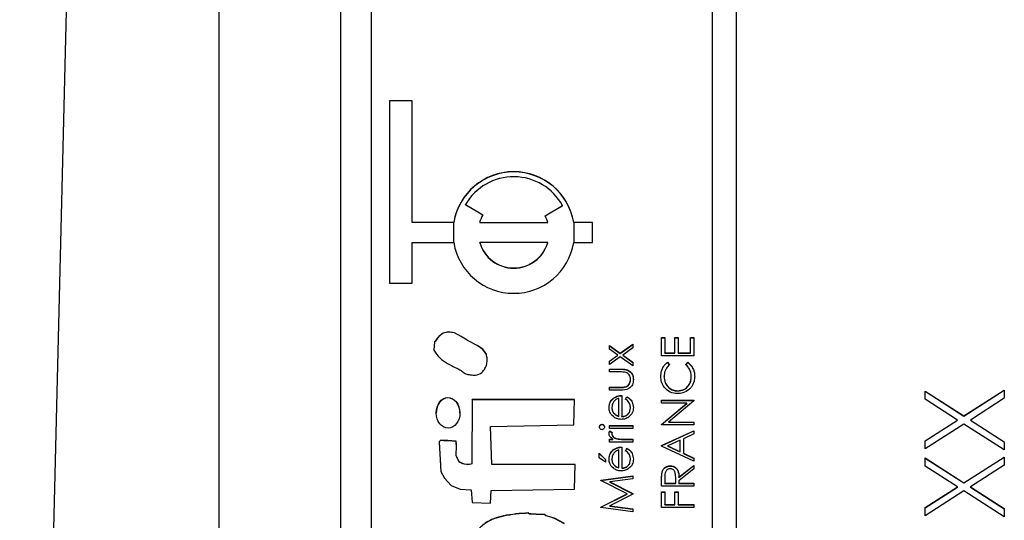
# Model space of a CAD drawing. Header units: millimetres. Extents: x 328 to 1048, y 21 to 717.
# Tile 12 of 22: x 759.09 to 775.26, y 296.29 to 304.52. Entities that reach past the tile are written whole.
import ezdxf

# ---------------------------------------------------------------- set-up
doc = ezdxf.new("R2010")
doc.units = ezdxf.units.MM

msp = doc.modelspace()

# ---------------------------------------------------------------- linework, layer by layer
at = {"color": 7, "linetype": 'Continuous', "lineweight": 25}
for p, q in [((760.715, 339.778), (759.091, 273.547)), ((762.364, 327.943), (762.364, 282.971)), ((764.364, 284.782), (764.364, 325.782)), ((770.464, 325.372), (770.464, 285.396)), ((770.864, 285.396), (770.864, 325.372)), ((764.864, 323.373), (764.864, 287.395)), ((765.539, 303.185), (765.164, 303.185)), ((765.164, 303.185), (765.164, 300.187)), ((765.539, 303.182), (765.164, 303.182)), ((765.539, 301.186), (765.539, 303.185)), ((766.412, 301.478), (766.701, 301.311)), ((766.412, 301.474), (766.412, 301.478)), ((766.412, 301.474), (766.699, 301.309)), ((767.72, 301.294), (768.009, 301.461)), ((767.722, 301.291), (768.009, 301.457)), ((768.009, 301.457), (768.009, 301.461)), ((766.22, 301.186), (765.539, 301.186)), ((765.539, 301.183), (765.539, 301.186)), ((766.22, 301.183), (765.539, 301.183)), ((766.22, 301.183), (766.22, 301.186)), ((766.647, 301.186), (767.765, 301.186)), ((766.647, 301.183), (766.647, 301.186)), ((766.647, 301.183), (767.765, 301.183)), ((767.765, 301.183), (767.765, 301.186)), ((768.497, 301.186), (768.192, 301.186)), ((768.192, 301.183), (768.192, 301.186)), ((768.497, 301.183), (768.192, 301.183)), ((768.497, 300.853), (768.497, 301.186)), ((765.539, 300.187), (765.539, 300.853)), ((765.539, 300.853), (766.22, 300.853)), ((766.647, 300.85), (766.647, 300.853)), ((767.765, 300.853), (766.647, 300.853)), ((767.765, 300.85), (767.765, 300.853)), ((768.192, 300.853), (768.497, 300.853)), ((765.164, 300.187), (765.539, 300.187)), ((769.635, 299.293), (769.689, 299.293)), ((769.635, 298.995), (769.635, 299.293)), ((769.635, 299.29), (769.689, 299.29)), ((769.689, 299.293), (769.689, 299.043)), ((769.852, 299.293), (769.906, 299.293)), ((769.852, 299.043), (769.852, 299.293)), ((769.852, 299.29), (769.906, 299.29)), ((769.906, 299.293), (769.906, 299.043)), ((770.11, 299.293), (770.164, 299.293)), ((770.11, 299.043), (770.11, 299.293)), ((770.11, 299.29), (770.164, 299.29)), ((770.164, 299.293), (770.164, 298.995)), ((768.777, 299.162), (768.956, 299.034)), ((768.777, 299.105), (768.777, 299.162)), ((768.777, 299.158), (768.956, 299.031)), ((768.917, 299.006), (768.777, 299.105)), ((768.956, 299.034), (769.164, 299.182)), ((768.956, 299.031), (769.164, 299.179)), ((769.164, 299.126), (768.996, 299.006)), ((769.164, 299.182), (769.164, 299.126)), ((766.756, 299.017), (766.756, 299.021)), ((768.777, 298.906), (768.917, 299.006)), ((768.777, 298.903), (768.917, 299.002)), ((768.956, 298.978), (768.777, 298.85)), ((768.777, 298.85), (768.777, 298.906)), ((768.917, 299.002), (768.917, 299.006)), ((768.956, 299.031), (768.956, 299.034)), ((769.164, 298.83), (768.956, 298.978)), ((768.996, 299.006), (769.164, 298.886)), ((768.996, 299.002), (768.996, 299.006)), ((768.996, 299.002), (769.164, 298.883)), ((769.164, 298.886), (769.164, 298.83)), ((770.164, 298.995), (769.635, 298.995)), ((769.689, 299.043), (769.852, 299.043)), ((769.689, 299.039), (769.689, 299.043)), ((769.689, 299.039), (769.852, 299.039)), ((769.732, 298.887), (769.764, 298.845)), ((769.732, 298.883), (769.732, 298.887)), ((769.732, 298.883), (769.764, 298.842)), ((769.852, 299.039), (769.852, 299.043)), ((769.906, 299.043), (770.11, 299.043)), ((769.906, 299.039), (769.906, 299.043)), ((769.906, 299.039), (770.11, 299.039)), ((770.035, 298.845), (770.067, 298.887)), ((770.035, 298.842), (770.067, 298.883)), ((770.067, 298.883), (770.067, 298.887)), ((770.11, 299.039), (770.11, 299.043)), ((768.777, 298.775), (768.966, 298.775)), ((768.777, 298.728), (768.777, 298.775)), ((768.777, 298.772), (768.966, 298.772)), ((768.957, 298.728), (768.777, 298.728)), ((768.966, 298.772), (768.966, 298.775)), ((769.123, 298.6), (769.123, 298.603)), ((769.676, 298.649), (769.676, 298.653)), ((770.123, 298.653), (770.123, 298.656)), ((768.777, 298.477), (768.957, 298.477)), ((768.777, 298.43), (768.777, 298.477)), ((768.777, 298.473), (768.957, 298.473)), ((768.962, 298.43), (768.777, 298.43)), ((768.957, 298.473), (768.957, 298.477)), ((769.047, 298.481), (769.047, 298.485)), ((769.9, 298.415), (769.9, 298.419)), ((773.964, 298.413), (774.601, 298.006)), ((773.964, 298.278), (773.964, 298.413)), ((773.964, 298.41), (774.601, 298.002)), ((774.601, 298.006), (775.264, 298.43)), ((774.601, 298.002), (775.264, 298.426)), ((775.264, 298.43), (775.264, 298.295)), ((766.525, 298.276), (766.519, 297.22)), ((766.525, 298.272), (766.519, 297.217)), ((768.206, 298.276), (766.525, 298.276)), ((766.525, 298.272), (766.525, 298.276)), ((768.206, 298.272), (766.525, 298.272)), ((768.195, 297.859), (768.206, 298.276)), ((768.847, 298.296), (768.847, 298.299)), ((768.933, 298.001), (768.933, 298.294)), ((768.981, 298.341), (768.981, 297.996)), ((769.042, 298.279), (769.064, 298.321)), ((769.042, 298.275), (769.064, 298.318)), ((769.064, 298.318), (769.064, 298.321)), ((769.635, 298.263), (770.164, 298.263)), ((769.635, 298.215), (769.635, 298.263)), ((769.635, 298.259), (770.164, 298.259)), ((770.164, 298.252), (769.749, 297.904)), ((770.164, 298.263), (770.164, 298.252)), ((774.496, 297.938), (773.964, 298.278)), ((775.264, 298.295), (774.706, 297.938)), ((768.818, 298.143), (768.818, 298.146)), ((769.123, 298.133), (769.123, 298.137)), ((770.051, 298.215), (769.635, 298.215)), ((769.635, 297.866), (770.051, 298.215)), ((769.635, 297.863), (770.051, 298.212)), ((770.051, 298.212), (770.051, 298.215)), ((768.854, 298.043), (768.854, 298.047)), ((768.933, 297.997), (768.933, 298.001)), ((768.981, 297.992), (768.981, 297.996)), ((773.964, 297.598), (774.496, 297.938)), ((773.964, 297.595), (774.496, 297.935)), ((774.496, 297.935), (774.496, 297.938)), ((774.601, 298.002), (774.601, 298.006)), ((774.706, 297.938), (775.264, 297.581)), ((774.706, 297.935), (774.706, 297.938)), ((774.706, 297.935), (775.264, 297.578)), ((766.826, 297.832), (768.195, 297.859)), ((766.847, 297.208), (766.826, 297.832)), ((766.826, 297.829), (766.826, 297.832)), ((766.847, 297.205), (766.826, 297.829)), ((768.655, 297.863), (768.655, 297.867)), ((768.777, 297.846), (769.164, 297.846)), ((768.777, 297.799), (768.777, 297.846)), ((768.777, 297.843), (769.164, 297.843)), ((769.164, 297.799), (768.777, 297.799)), ((768.784, 297.758), (768.825, 297.732)), ((768.784, 297.755), (768.784, 297.758)), ((768.784, 297.755), (768.825, 297.729)), ((769.164, 297.846), (769.164, 297.799)), ((769.635, 297.856), (769.635, 297.866)), ((770.164, 297.856), (769.635, 297.856)), ((769.635, 297.517), (770.164, 297.761)), ((769.635, 297.514), (770.164, 297.758)), ((769.749, 297.904), (770.164, 297.904)), ((769.749, 297.9), (769.749, 297.904)), ((769.749, 297.9), (770.164, 297.9)), ((770.164, 297.904), (770.164, 297.856)), ((770.164, 297.761), (770.164, 297.71)), ((774.601, 297.871), (773.964, 297.464)), ((775.264, 297.447), (774.601, 297.871)), ((766.263, 297.586), (766.263, 297.59)), ((768.777, 297.623), (768.834, 297.623)), ((768.777, 297.575), (768.777, 297.623)), ((768.777, 297.619), (768.834, 297.619)), ((768.818, 297.704), (768.818, 297.708)), ((768.834, 297.619), (768.834, 297.623)), ((768.901, 297.628), (768.901, 297.631)), ((769.034, 297.623), (769.164, 297.623)), ((769.034, 297.619), (769.034, 297.623)), ((769.034, 297.619), (769.164, 297.619)), ((769.164, 297.623), (769.164, 297.575)), ((769.94, 297.606), (769.738, 297.513)), ((769.94, 297.417), (769.94, 297.606)), ((770.164, 297.71), (769.994, 297.631)), ((769.994, 297.631), (769.994, 297.392)), ((773.964, 297.464), (773.964, 297.598)), ((766.263, 297.536), (766.263, 297.586)), ((769.164, 297.575), (768.777, 297.575)), ((768.847, 297.448), (768.847, 297.452)), ((768.933, 297.153), (768.933, 297.446)), ((768.981, 297.494), (768.981, 297.148)), ((769.042, 297.431), (769.064, 297.474)), ((769.042, 297.428), (769.064, 297.47)), ((769.064, 297.47), (769.064, 297.474)), ((769.635, 297.51), (769.635, 297.517)), ((770.164, 297.259), (769.635, 297.51)), ((769.738, 297.51), (769.738, 297.513)), ((769.738, 297.513), (769.94, 297.417)), ((769.738, 297.51), (769.94, 297.414)), ((775.264, 297.581), (775.264, 297.447)), ((766.26, 297.368), (766.26, 297.364)), ((768.608, 297.392), (768.716, 297.291)), ((768.608, 297.318), (768.608, 297.392)), ((768.608, 297.389), (768.716, 297.287)), ((768.716, 297.243), (768.608, 297.318)), ((768.716, 297.291), (768.716, 297.243)), ((768.818, 297.295), (768.818, 297.299)), ((769.123, 297.286), (769.123, 297.289)), ((769.94, 297.414), (769.94, 297.417)), ((769.994, 297.392), (770.164, 297.311)), ((769.994, 297.388), (769.994, 297.392)), ((769.994, 297.388), (770.164, 297.308)), ((770.164, 297.311), (770.164, 297.259)), ((773.964, 297.314), (774.601, 296.906)), ((773.964, 297.179), (773.964, 297.314)), ((773.964, 297.31), (774.601, 296.903)), ((774.601, 296.906), (775.264, 297.33)), ((774.601, 296.903), (775.264, 297.327)), ((775.264, 297.33), (775.264, 297.196)), ((766.311, 297.245), (766.311, 297.248)), ((766.519, 297.217), (766.519, 297.22)), ((768.215, 297.206), (766.847, 297.208)), ((766.847, 297.205), (766.847, 297.208)), ((768.215, 297.202), (766.847, 297.205)), ((768.204, 296.804), (768.215, 297.206)), ((768.854, 297.196), (768.854, 297.199)), ((768.933, 297.15), (768.933, 297.153)), ((768.981, 297.145), (768.981, 297.148)), ((769.776, 297.181), (769.776, 297.185)), ((769.92, 296.997), (770.164, 297.192)), ((769.92, 296.994), (770.164, 297.188)), ((770.164, 297.133), (769.92, 296.939)), ((770.164, 297.192), (770.164, 297.133)), ((774.496, 296.839), (773.964, 297.179)), ((775.264, 297.196), (774.706, 296.839)), ((768.635, 296.949), (769.164, 297.019)), ((768.635, 296.946), (769.164, 297.016)), ((768.635, 296.942), (768.635, 296.949)), ((769.069, 296.724), (768.635, 296.942)), ((769.164, 296.972), (768.783, 296.921)), ((769.164, 297.019), (769.164, 296.972)), ((769.635, 296.853), (769.635, 296.958)), ((769.642, 297.075), (769.642, 297.078)), ((769.689, 296.999), (769.689, 296.9)), ((769.866, 296.997), (769.866, 296.999)), ((769.866, 296.993), (769.866, 296.997)), ((769.866, 296.9), (769.866, 296.997)), ((769.866, 296.897), (769.866, 296.993)), ((769.92, 296.994), (769.92, 296.997)), ((766.508, 296.789), (766.525, 296.581)), ((766.836, 296.777), (768.204, 296.804)), ((768.783, 296.921), (769.164, 296.73)), ((768.783, 296.917), (768.783, 296.921)), ((768.783, 296.917), (769.164, 296.727)), ((770.164, 296.853), (769.635, 296.853)), ((769.689, 296.9), (769.866, 296.9)), ((769.689, 296.897), (769.689, 296.9)), ((769.689, 296.897), (769.866, 296.897)), ((769.866, 296.897), (769.866, 296.9)), ((769.92, 296.939), (769.92, 296.9)), ((769.92, 296.9), (770.164, 296.9)), ((769.92, 296.897), (769.92, 296.9)), ((769.92, 296.897), (770.164, 296.897)), ((770.164, 296.9), (770.164, 296.853)), ((773.964, 296.499), (774.496, 296.839)), ((773.964, 296.495), (774.496, 296.835)), ((774.496, 296.835), (774.496, 296.839)), ((774.601, 296.903), (774.601, 296.906)), ((774.706, 296.839), (775.264, 296.482)), ((774.706, 296.835), (774.706, 296.839)), ((774.706, 296.835), (775.264, 296.479)), ((766.823, 296.569), (766.836, 296.777)), ((768.635, 296.506), (769.069, 296.724)), ((768.635, 296.503), (769.069, 296.721)), ((769.164, 296.719), (768.782, 296.528)), ((769.069, 296.721), (769.069, 296.724)), ((769.164, 296.73), (769.164, 296.719)), ((769.635, 296.758), (769.689, 296.758)), ((769.635, 296.5), (769.635, 296.758)), ((769.635, 296.754), (769.689, 296.754)), ((769.689, 296.758), (769.689, 296.547)), ((769.852, 296.758), (769.906, 296.758)), ((769.852, 296.547), (769.852, 296.758)), ((769.852, 296.754), (769.906, 296.754)), ((769.906, 296.758), (769.906, 296.547)), ((774.601, 296.772), (773.964, 296.364)), ((775.264, 296.348), (774.601, 296.772)), ((766.525, 296.581), (766.823, 296.569)), ((768.635, 296.499), (768.635, 296.506)), ((769.164, 296.429), (768.635, 296.499)), ((768.782, 296.528), (769.164, 296.477)), ((768.782, 296.524), (768.782, 296.528)), ((768.782, 296.524), (769.164, 296.474)), ((769.164, 296.477), (769.164, 296.429)), ((770.164, 296.5), (769.635, 296.5)), ((769.689, 296.547), (769.852, 296.547)), ((769.689, 296.544), (769.689, 296.547)), ((769.689, 296.544), (769.852, 296.544)), ((769.852, 296.544), (769.852, 296.547)), ((769.906, 296.547), (770.164, 296.547)), ((769.906, 296.544), (769.906, 296.547)), ((769.906, 296.544), (770.164, 296.544)), ((770.164, 296.547), (770.164, 296.5)), ((773.964, 296.364), (773.964, 296.499)), ((775.264, 296.482), (775.264, 296.348)), ((767.449, 296.407), (767.449, 296.411))]:
    msp.add_line(p, q, dxfattribs=at)
at = {"color": 8, "linetype": 'Continuous', "lineweight": 25}
for p, q in [((766.22, 300.853), (766.22, 301.183)), ((768.192, 301.183), (768.192, 300.853))]:
    msp.add_line(p, q, dxfattribs=at)
at = {"color": 7, "linetype": 'Continuous', "lineweight": 25, "flags": 128}
for points in [[(766.756, 299.021), (766.701, 299.101), (766.608, 299.165), (766.457, 299.241), (766.343, 299.312), (766.233, 299.373), (766.128, 299.385), (766.047, 299.368), (765.974, 299.311), (765.944, 299.273), (765.932, 299.253), (765.922, 299.237), (765.913, 299.229), (765.909, 299.226), (765.907, 299.223), (765.907, 299.222), (765.907, 299.222), (765.907, 299.222), (765.907, 299.222), (765.907, 299.222), (765.907, 299.222), (765.907, 299.222), (765.907, 299.222), (765.893, 299.088)], [(766.756, 299.017), (766.701, 299.098), (766.608, 299.161), (766.457, 299.238), (766.343, 299.308), (766.233, 299.37), (766.128, 299.381), (766.047, 299.364), (765.974, 299.308), (765.944, 299.269), (765.932, 299.25), (765.922, 299.233), (765.913, 299.226), (765.909, 299.222), (765.907, 299.22), (765.907, 299.219), (765.907, 299.218), (765.907, 299.218), (765.907, 299.218), (765.907, 299.218), (765.907, 299.218), (765.907, 299.218), (765.907, 299.218), (765.893, 299.084)], [(766.263, 297.59), (766.122, 297.599), (766.059, 297.602), (766.032, 297.602), (766.01, 297.602), (766, 297.599), (765.991, 297.592), (765.983, 297.582), (765.982, 297.576), (765.981, 297.574), (765.981, 297.573), (765.981, 297.573), (765.981, 297.572), (765.981, 297.572), (765.981, 297.572), (765.981, 297.572), (765.981, 297.572), (765.981, 297.572), (766.01, 297.09), (766.068, 296.982), (766.177, 296.86), (766.328, 296.803), (766.508, 296.789)], [(766.263, 297.586), (766.122, 297.595), (766.059, 297.598), (766.032, 297.599), (766.01, 297.599), (766, 297.596), (765.991, 297.589), (765.983, 297.578), (765.982, 297.573), (765.981, 297.571), (765.981, 297.57), (765.981, 297.569), (765.981, 297.569), (765.981, 297.569), (765.981, 297.569), (765.981, 297.569), (765.981, 297.569), (765.981, 297.569), (766.003, 297.196)], [(768.039, 296.237), (767.877, 296.322), (767.797, 296.348), (767.761, 296.36), (767.745, 296.365), (767.737, 296.367), (767.732, 296.369), (767.728, 296.372), (767.724, 296.377), (767.721, 296.382), (767.719, 296.383), (767.718, 296.383), (767.717, 296.384), (767.717, 296.384), (767.717, 296.384), (767.717, 296.384), (767.717, 296.384), (767.717, 296.384), (767.717, 296.384), (767.575, 296.39), (767.513, 296.392), (767.485, 296.394), (767.473, 296.395), (767.464, 296.396), (767.459, 296.398), (767.456, 296.402), (767.449, 296.411)], [(768.039, 296.234), (767.877, 296.319), (767.797, 296.345), (767.761, 296.356), (767.745, 296.361), (767.737, 296.363), (767.732, 296.365), (767.728, 296.368), (767.724, 296.373), (767.721, 296.378), (767.719, 296.38), (767.718, 296.38), (767.717, 296.38), (767.717, 296.38), (767.717, 296.38), (767.717, 296.38), (767.717, 296.38), (767.717, 296.38), (767.717, 296.38), (767.575, 296.387), (767.513, 296.389), (767.485, 296.391), (767.473, 296.392), (767.464, 296.393), (767.459, 296.395), (767.456, 296.398), (767.449, 296.407)]]:
    msp.add_lwpolyline(points, dxfattribs=at)
at = {"color": 7, "linetype": 'Continuous', "lineweight": 25}
for centre, radius, start, end in [((767.206, 301.019), 1, 9.6232, 170.3768), ((767.206, 301.016), 1, 9.6232, 170.3768), ((767.206, 301.019), 0.917, 28.8069, 149.9726), ((767.205, 301.02), 0.583, 149.9844, 163.3885), ((767.206, 301.02), 0.583, 16.6114, 28.0956), ((767.206, 301.02), 1, 189.6232, 350.3768), ((767.206, 301.02), 0.583, 196.6307, 343.3693), ((767.206, 301.017), 0.583, 196.6307, 343.3693)]:
    msp.add_arc(centre, radius, start, end, dxfattribs=at)
msp.add_ellipse((766.127, 298.055), major_axis=(-0.002, 0.251), ratio=0.776522, dxfattribs=at)
for start_param, end_param in [(6.283165, 7.8432), (4.701607, 6.283165)]:
    msp.add_ellipse((766.127, 298.051), major_axis=(-0.002, 0.251), ratio=0.776522, start_param=start_param, end_param=end_param, dxfattribs=at)
for points, knots in [([(765.893, 299.088), (765.923, 299.042), (765.982, 298.953), (766.114, 298.869), (766.234, 298.804), (766.332, 298.763), (766.391, 298.709), (766.444, 298.687), (766.492, 298.681), (766.534, 298.675), (766.601, 298.676), (766.68, 298.707), (766.738, 298.782), (766.765, 298.859), (766.773, 298.941), (766.762, 298.995), (766.756, 299.021)], [0, 0, 0, 0, 0.127527, 0.252262, 0.364104, 0.452112, 0.502009, 0.551538, 0.585124, 0.618565, 0.651733, 0.743689, 0.806528, 0.870984, 0.93641, 1, 1, 1, 1]), ([(766.768, 298.926), (766.768, 298.93), (766.771, 298.961), (766.763, 298.991), (766.756, 299.017)], [0, 0, 0, 0, 0.129202, 1, 1, 1, 1]), ([(769.621, 298.656), (769.623, 298.686), (769.627, 298.736), (769.654, 298.8), (769.687, 298.849), (769.717, 298.874), (769.732, 298.887)], [0, 0, 0, 0, 0.33969, 0.55984, 0.77993, 1, 1, 1, 1]), ([(769.621, 298.652), (769.623, 298.683), (769.627, 298.732), (769.654, 298.797), (769.687, 298.846), (769.717, 298.871), (769.732, 298.883)], [0, 0, 0, 0, 0.33969, 0.55984, 0.77993, 1, 1, 1, 1]), ([(770.067, 298.887), (770.089, 298.866), (770.126, 298.833), (770.158, 298.771), (770.175, 298.715), (770.177, 298.676), (770.178, 298.657)], [0, 0, 0, 0, 0.339341, 0.559515, 0.77972, 1, 1, 1, 1]), ([(770.067, 298.883), (770.089, 298.863), (770.126, 298.83), (770.158, 298.768), (770.175, 298.711), (770.177, 298.672), (770.178, 298.653)], [0, 0, 0, 0, 0.339341, 0.559515, 0.77972, 1, 1, 1, 1]), ([(769.051, 298.72), (769.033, 298.723), (769.002, 298.728), (768.971, 298.728), (768.957, 298.728)], [0, 0, 0, 0, 0.559371, 1, 1, 1, 1]), ([(768.966, 298.775), (768.995, 298.775), (769.052, 298.774), (769.127, 298.737), (769.167, 298.671), (769.169, 298.625), (769.171, 298.603)], [0, 0, 0, 0, 0.281501, 0.559646, 0.779298, 1, 1, 1, 1]), ([(768.966, 298.772), (768.995, 298.771), (769.052, 298.771), (769.127, 298.733), (769.167, 298.667), (769.169, 298.622), (769.171, 298.599)], [0, 0, 0, 0, 0.281501, 0.559646, 0.779298, 1, 1, 1, 1]), ([(769.123, 298.603), (769.123, 298.617), (769.121, 298.644), (769.104, 298.68), (769.08, 298.706), (769.061, 298.715), (769.051, 298.72)], [0, 0, 0, 0, 0.28027, 0.560007, 0.780074, 1, 1, 1, 1]), ([(769.764, 298.845), (769.746, 298.828), (769.716, 298.799), (769.691, 298.748), (769.678, 298.701), (769.676, 298.669), (769.676, 298.653)], [0, 0, 0, 0, 0.3393271, 0.5594657, 0.7797271, 1, 1, 1, 1]), ([(770.123, 298.656), (770.118, 298.697), (770.109, 298.77), (770.058, 298.822), (770.035, 298.845)], [0, 0, 0, 0, 0.558772, 1, 1, 1, 1]), ([(769.171, 298.603), (769.169, 298.573), (769.164, 298.515), (769.087, 298.433), (769.009, 298.431), (768.962, 298.43)], [0, 0, 0, 0, 0.28097, 0.559785, 1, 1, 1, 1]), ([(769.047, 298.485), (769.06, 298.49), (769.086, 298.502), (769.117, 298.545), (769.121, 298.581), (769.123, 298.603)], [0, 0, 0, 0, 0.280117, 0.560544, 1, 1, 1, 1]), ([(769.047, 298.481), (769.06, 298.487), (769.086, 298.499), (769.117, 298.541), (769.121, 298.577), (769.123, 298.6)], [0, 0, 0, 0, 0.280117, 0.560544, 1, 1, 1, 1]), ([(769.896, 298.371), (769.855, 298.376), (769.772, 298.386), (769.681, 298.464), (769.629, 298.558), (769.624, 298.623), (769.621, 298.656)], [0, 0, 0, 0, 0.2795119, 0.5590796, 0.7793739, 1, 1, 1, 1]), ([(769.676, 298.653), (769.679, 298.619), (769.687, 298.552), (769.745, 298.473), (769.82, 298.426), (769.873, 298.421), (769.9, 298.419)], [0, 0, 0, 0, 0.279856, 0.559519, 0.779686, 1, 1, 1, 1]), ([(769.676, 298.649), (769.679, 298.616), (769.687, 298.548), (769.745, 298.469), (769.82, 298.423), (769.873, 298.418), (769.9, 298.415)], [0, 0, 0, 0, 0.279856, 0.559519, 0.779686, 1, 1, 1, 1]), ([(769.9, 298.419), (769.934, 298.423), (770.003, 298.431), (770.076, 298.497), (770.118, 298.576), (770.121, 298.629), (770.123, 298.656)], [0, 0, 0, 0, 0.279434, 0.558921, 0.779283, 1, 1, 1, 1]), ([(769.9, 298.415), (769.934, 298.419), (770.003, 298.427), (770.076, 298.494), (770.118, 298.572), (770.121, 298.626), (770.123, 298.653)], [0, 0, 0, 0, 0.279434, 0.558921, 0.779283, 1, 1, 1, 1]), ([(770.178, 298.657), (770.176, 298.629), (770.174, 298.583), (770.152, 298.523), (770.124, 298.476), (770.098, 298.451), (770.085, 298.438)], [0, 0, 0, 0, 0.339838, 0.559927, 0.779959, 1, 1, 1, 1]), ([(768.957, 298.477), (768.974, 298.477), (769.004, 298.477), (769.034, 298.482), (769.047, 298.485)], [0, 0, 0, 0, 0.560377, 1, 1, 1, 1]), ([(768.957, 298.473), (768.974, 298.473), (769.004, 298.473), (769.034, 298.479), (769.047, 298.481)], [0, 0, 0, 0, 0.560377, 1, 1, 1, 1]), ([(770.085, 298.438), (770.053, 298.417), (769.996, 298.377), (769.927, 298.373), (769.896, 298.371)], [0, 0, 0, 0, 0.559029, 1, 1, 1, 1]), ([(768.771, 298.144), (768.775, 298.178), (768.782, 298.24), (768.827, 298.281), (768.847, 298.299)], [0, 0, 0, 0, 0.558919, 1, 1, 1, 1]), ([(768.771, 298.14), (768.775, 298.175), (768.782, 298.236), (768.827, 298.278), (768.847, 298.296)], [0, 0, 0, 0, 0.558919, 1, 1, 1, 1]), ([(768.933, 298.294), (768.915, 298.288), (768.879, 298.277), (768.842, 298.236), (768.822, 298.191), (768.819, 298.161), (768.818, 298.146)], [0, 0, 0, 0, 0.280138, 0.559194, 0.779598, 1, 1, 1, 1]), ([(768.847, 298.299), (768.87, 298.313), (768.912, 298.338), (768.96, 298.34), (768.981, 298.341)], [0, 0, 0, 0, 0.558897, 1, 1, 1, 1]), ([(768.847, 298.296), (768.87, 298.31), (768.912, 298.334), (768.96, 298.337), (768.981, 298.338)], [0, 0, 0, 0, 0.558897, 1, 1, 1, 1]), ([(769.123, 298.137), (769.121, 298.156), (769.118, 298.188), (769.099, 298.229), (769.073, 298.257), (769.052, 298.272), (769.042, 298.279)], [0, 0, 0, 0, 0.3394652, 0.5596261, 0.7794983, 1, 1, 1, 1]), ([(769.064, 298.321), (769.082, 298.31), (769.117, 298.289), (769.161, 298.228), (769.167, 298.175), (769.171, 298.143)], [0, 0, 0, 0, 0.280919, 0.561407, 1, 1, 1, 1]), ([(769.064, 298.318), (769.082, 298.307), (769.117, 298.285), (769.161, 298.224), (769.167, 298.171), (769.171, 298.139)], [0, 0, 0, 0, 0.280919, 0.561407, 1, 1, 1, 1]), ([(768.843, 297.993), (768.819, 298.016), (768.777, 298.059), (768.773, 298.118), (768.771, 298.144)], [0, 0, 0, 0, 0.558577, 1, 1, 1, 1]), ([(768.818, 298.146), (768.82, 298.126), (768.823, 298.089), (768.845, 298.06), (768.854, 298.047)], [0, 0, 0, 0, 0.559458, 1, 1, 1, 1]), ([(768.818, 298.143), (768.82, 298.122), (768.823, 298.085), (768.845, 298.056), (768.854, 298.043)], [0, 0, 0, 0, 0.5594582, 1, 1, 1, 1]), ([(769.171, 298.143), (769.168, 298.113), (769.163, 298.054), (769.106, 297.991), (769.04, 297.954), (768.995, 297.95), (768.972, 297.948)], [0, 0, 0, 0, 0.279885, 0.558859, 0.779462, 1, 1, 1, 1]), ([(768.981, 297.996), (769.002, 297.998), (769.044, 298.003), (769.091, 298.04), (769.119, 298.087), (769.122, 298.12), (769.123, 298.137)], [0, 0, 0, 0, 0.279963, 0.559359, 0.779526, 1, 1, 1, 1]), ([(768.981, 297.992), (769.002, 297.995), (769.044, 297.999), (769.091, 298.037), (769.119, 298.084), (769.122, 298.117), (769.123, 298.133)], [0, 0, 0, 0, 0.2799631, 0.5593589, 0.7795256, 1, 1, 1, 1]), ([(768.972, 297.948), (768.945, 297.95), (768.899, 297.955), (768.86, 297.981), (768.843, 297.993)], [0, 0, 0, 0, 0.559427, 1, 1, 1, 1]), ([(768.854, 298.047), (768.867, 298.035), (768.891, 298.014), (768.92, 298.005), (768.933, 298.001)], [0, 0, 0, 0, 0.558795, 1, 1, 1, 1]), ([(768.854, 298.043), (768.867, 298.032), (768.891, 298.011), (768.92, 298.001), (768.933, 297.997)], [0, 0, 0, 0, 0.558795, 1, 1, 1, 1]), ([(768.615, 297.822), (768.615, 297.829), (768.616, 297.841), (768.627, 297.856), (768.641, 297.865), (768.651, 297.866), (768.655, 297.867)], [0, 0, 0, 0, 0.279869, 0.559866, 0.779911, 1, 1, 1, 1]), ([(768.615, 297.819), (768.615, 297.825), (768.616, 297.838), (768.627, 297.852), (768.641, 297.862), (768.651, 297.863), (768.655, 297.863)], [0, 0, 0, 0, 0.279869, 0.559866, 0.779911, 1, 1, 1, 1]), ([(768.655, 297.779), (768.649, 297.78), (768.637, 297.781), (768.624, 297.794), (768.616, 297.808), (768.615, 297.818), (768.615, 297.822)], [0, 0, 0, 0, 0.279289, 0.558897, 0.779452, 1, 1, 1, 1]), ([(768.655, 297.867), (768.662, 297.866), (768.674, 297.864), (768.687, 297.851), (768.695, 297.837), (768.696, 297.827), (768.696, 297.822)], [0, 0, 0, 0, 0.27916, 0.558862, 0.779356, 1, 1, 1, 1]), ([(768.655, 297.863), (768.662, 297.862), (768.674, 297.861), (768.687, 297.848), (768.695, 297.834), (768.696, 297.824), (768.696, 297.819)], [0, 0, 0, 0, 0.27916, 0.558862, 0.779356, 1, 1, 1, 1]), ([(768.696, 297.822), (768.695, 297.816), (768.694, 297.804), (768.683, 297.79), (768.67, 297.78), (768.66, 297.779), (768.655, 297.779)], [0, 0, 0, 0, 0.279784, 0.559698, 0.779921, 1, 1, 1, 1]), ([(768.771, 297.717), (768.772, 297.725), (768.773, 297.74), (768.781, 297.753), (768.784, 297.758)], [0, 0, 0, 0, 0.559243, 1, 1, 1, 1]), ([(768.771, 297.713), (768.772, 297.722), (768.773, 297.736), (768.781, 297.749), (768.784, 297.755)], [0, 0, 0, 0, 0.559243, 1, 1, 1, 1]), ([(766.311, 297.248), (766.299, 297.275), (766.282, 297.312), (766.254, 297.365), (766.27, 297.456), (766.266, 297.532), (766.263, 297.59)], [0, 0, 0, 0, 0.254867, 0.341367, 0.5079224, 1, 1, 1, 1]), ([(768.834, 297.623), (768.816, 297.636), (768.791, 297.654), (768.773, 297.691), (768.771, 297.708), (768.771, 297.717)], [0, 0, 0, 0, 0.558788, 0.779481, 1, 1, 1, 1]), ([(768.825, 297.732), (768.823, 297.728), (768.819, 297.72), (768.818, 297.712), (768.818, 297.708)], [0, 0, 0, 0, 0.560396, 1, 1, 1, 1]), ([(768.818, 297.708), (768.82, 297.697), (768.825, 297.674), (768.857, 297.646), (768.884, 297.637), (768.901, 297.631)], [0, 0, 0, 0, 0.278336, 0.558768, 1, 1, 1, 1]), ([(768.818, 297.704), (768.82, 297.693), (768.825, 297.671), (768.857, 297.642), (768.884, 297.633), (768.901, 297.628)], [0, 0, 0, 0, 0.2783358, 0.5587681, 1, 1, 1, 1]), ([(768.901, 297.631), (768.926, 297.628), (768.97, 297.622), (769.015, 297.623), (769.034, 297.623)], [0, 0, 0, 0, 0.559636, 1, 1, 1, 1]), ([(768.901, 297.628), (768.926, 297.625), (768.97, 297.619), (769.015, 297.619), (769.034, 297.619)], [0, 0, 0, 0, 0.559636, 1, 1, 1, 1]), ([(768.771, 297.296), (768.775, 297.331), (768.782, 297.392), (768.827, 297.434), (768.847, 297.452)], [0, 0, 0, 0, 0.5589188, 1, 1, 1, 1]), ([(768.771, 297.293), (768.775, 297.327), (768.782, 297.389), (768.827, 297.43), (768.847, 297.448)], [0, 0, 0, 0, 0.558919, 1, 1, 1, 1]), ([(768.933, 297.446), (768.915, 297.441), (768.879, 297.429), (768.842, 297.388), (768.822, 297.343), (768.819, 297.314), (768.818, 297.299)], [0, 0, 0, 0, 0.280138, 0.559194, 0.779598, 1, 1, 1, 1]), ([(768.847, 297.452), (768.87, 297.466), (768.912, 297.49), (768.96, 297.493), (768.981, 297.494)], [0, 0, 0, 0, 0.558897, 1, 1, 1, 1]), ([(768.847, 297.448), (768.87, 297.462), (768.912, 297.487), (768.96, 297.489), (768.981, 297.49)], [0, 0, 0, 0, 0.5588968, 1, 1, 1, 1]), ([(769.123, 297.289), (769.121, 297.309), (769.118, 297.341), (769.099, 297.382), (769.073, 297.41), (769.052, 297.424), (769.042, 297.431)], [0, 0, 0, 0, 0.3394652, 0.5596261, 0.7794983, 1, 1, 1, 1]), ([(769.064, 297.474), (769.082, 297.463), (769.117, 297.441), (769.161, 297.38), (769.167, 297.327), (769.171, 297.295)], [0, 0, 0, 0, 0.280919, 0.561407, 1, 1, 1, 1]), ([(769.064, 297.47), (769.082, 297.459), (769.117, 297.438), (769.161, 297.377), (769.167, 297.324), (769.171, 297.292)], [0, 0, 0, 0, 0.280919, 0.561407, 1, 1, 1, 1]), ([(766.311, 297.245), (766.3, 297.272), (766.285, 297.309), (766.259, 297.347), (766.26, 297.361), (766.261, 297.364)], [0, 0, 0, 0, 0.688573, 0.92227, 1, 1, 1, 1]), ([(768.843, 297.145), (768.819, 297.169), (768.777, 297.211), (768.773, 297.27), (768.771, 297.296)], [0, 0, 0, 0, 0.558577, 1, 1, 1, 1]), ([(768.818, 297.299), (768.82, 297.278), (768.823, 297.241), (768.845, 297.212), (768.854, 297.199)], [0, 0, 0, 0, 0.559458, 1, 1, 1, 1]), ([(768.818, 297.295), (768.82, 297.275), (768.823, 297.238), (768.845, 297.209), (768.854, 297.196)], [0, 0, 0, 0, 0.559458, 1, 1, 1, 1]), ([(769.171, 297.295), (769.168, 297.266), (769.163, 297.207), (769.106, 297.144), (769.04, 297.107), (768.995, 297.103), (768.972, 297.101)], [0, 0, 0, 0, 0.279885, 0.558859, 0.779462, 1, 1, 1, 1]), ([(768.981, 297.148), (769.002, 297.151), (769.044, 297.155), (769.091, 297.193), (769.119, 297.24), (769.122, 297.273), (769.123, 297.289)], [0, 0, 0, 0, 0.279963, 0.559359, 0.779526, 1, 1, 1, 1]), ([(768.981, 297.145), (769.002, 297.147), (769.044, 297.152), (769.091, 297.189), (769.119, 297.236), (769.122, 297.269), (769.123, 297.286)], [0, 0, 0, 0, 0.279963, 0.559359, 0.779526, 1, 1, 1, 1]), ([(766.519, 297.22), (766.506, 297.215), (766.477, 297.205), (766.403, 297.206), (766.349, 297.231), (766.311, 297.248)], [0, 0, 0, 0, 0.199081, 0.426805, 1, 1, 1, 1]), ([(766.519, 297.217), (766.506, 297.212), (766.477, 297.201), (766.403, 297.203), (766.349, 297.227), (766.311, 297.245)], [0, 0, 0, 0, 0.199081, 0.426805, 1, 1, 1, 1]), ([(768.972, 297.101), (768.945, 297.103), (768.899, 297.107), (768.86, 297.134), (768.843, 297.145)], [0, 0, 0, 0, 0.559427, 1, 1, 1, 1]), ([(768.854, 297.199), (768.867, 297.188), (768.891, 297.167), (768.92, 297.157), (768.933, 297.153)], [0, 0, 0, 0, 0.558795, 1, 1, 1, 1]), ([(768.854, 297.196), (768.867, 297.184), (768.891, 297.163), (768.92, 297.154), (768.933, 297.15)], [0, 0, 0, 0, 0.558795, 1, 1, 1, 1]), ([(769.642, 297.078), (769.648, 297.095), (769.659, 297.128), (769.694, 297.163), (769.735, 297.182), (769.763, 297.184), (769.776, 297.185)], [0, 0, 0, 0, 0.279797, 0.5595, 0.779626, 1, 1, 1, 1]), ([(769.642, 297.075), (769.648, 297.091), (769.659, 297.125), (769.694, 297.159), (769.735, 297.179), (769.763, 297.18), (769.776, 297.181)], [0, 0, 0, 0, 0.279797, 0.5595, 0.779626, 1, 1, 1, 1]), ([(769.776, 297.137), (769.769, 297.137), (769.753, 297.136), (769.732, 297.125), (769.714, 297.11), (769.688, 297.071), (769.689, 297.031), (769.689, 296.999)], [0, 0, 0, 0, 0.125307, 0.250617, 0.375954, 0.501281, 1, 1, 1, 1]), ([(769.776, 297.185), (769.793, 297.183), (769.827, 297.181), (769.871, 297.155), (769.916, 297.095), (769.918, 297.038), (769.92, 296.997)], [0, 0, 0, 0, 0.18712, 0.373979, 0.560911, 1, 1, 1, 1]), ([(769.776, 297.181), (769.793, 297.18), (769.827, 297.177), (769.871, 297.151), (769.916, 297.091), (769.918, 297.034), (769.92, 296.994)], [0, 0, 0, 0, 0.18712, 0.373979, 0.560911, 1, 1, 1, 1]), ([(769.866, 296.997), (769.866, 297.029), (769.866, 297.07), (769.84, 297.11), (769.816, 297.131), (769.792, 297.135), (769.776, 297.137)], [0, 0, 0, 0, 0.499827, 0.625498, 0.751208, 1, 1, 1, 1]), ([(769.635, 296.958), (769.635, 296.981), (769.635, 297.021), (769.64, 297.061), (769.642, 297.078)], [0, 0, 0, 0, 0.56024, 1, 1, 1, 1]), ([(769.635, 296.955), (769.635, 296.977), (769.635, 297.018), (769.64, 297.057), (769.642, 297.075)], [0, 0, 0, 0, 0.56024, 1, 1, 1, 1]), ([(767.449, 296.411), (767.311, 296.401), (767.066, 296.383), (766.767, 296.284), (766.597, 296.12), (766.527, 295.944), (766.495, 295.764), (766.481, 295.562), (766.523, 295.357), (766.579, 295.185), (766.644, 295.094), (766.676, 295.061), (766.691, 295.047), (766.697, 295.041), (766.7, 295.039), (766.701, 295.038), (766.702, 295.037), (766.702, 295.037), (766.702, 295.037), (766.776, 294.972), (766.975, 294.883), (767.297, 294.839), (767.617, 294.856), (767.879, 294.915), (768.057, 295.031), (768.125, 295.123), (768.159, 295.169)], [0, 0, 0, 0, 0.113209, 0.201601, 0.250415, 0.301493, 0.3534, 0.400591, 0.46626, 0.52384, 0.546775, 0.556954, 0.561411, 0.563364, 0.564221, 0.564597, 0.564763, 0.564836, 0.564868, 0.564893, 0.645341, 0.737242, 0.829297, 0.907013, 0.953889, 1, 1, 1, 1]), ([(767.449, 296.407), (767.311, 296.397), (767.066, 296.379), (766.767, 296.28), (766.597, 296.116), (766.529, 295.941), (766.5, 295.806), (766.497, 295.731), (766.496, 295.719)], [0, 0, 0, 0, 0.311895, 0.555418, 0.6899, 0.830622, 0.973628, 1, 1, 1, 1])]:
    msp.add_open_spline(points, degree=3, knots=knots, dxfattribs=at)

doc.saveas('drawing.dxf')
